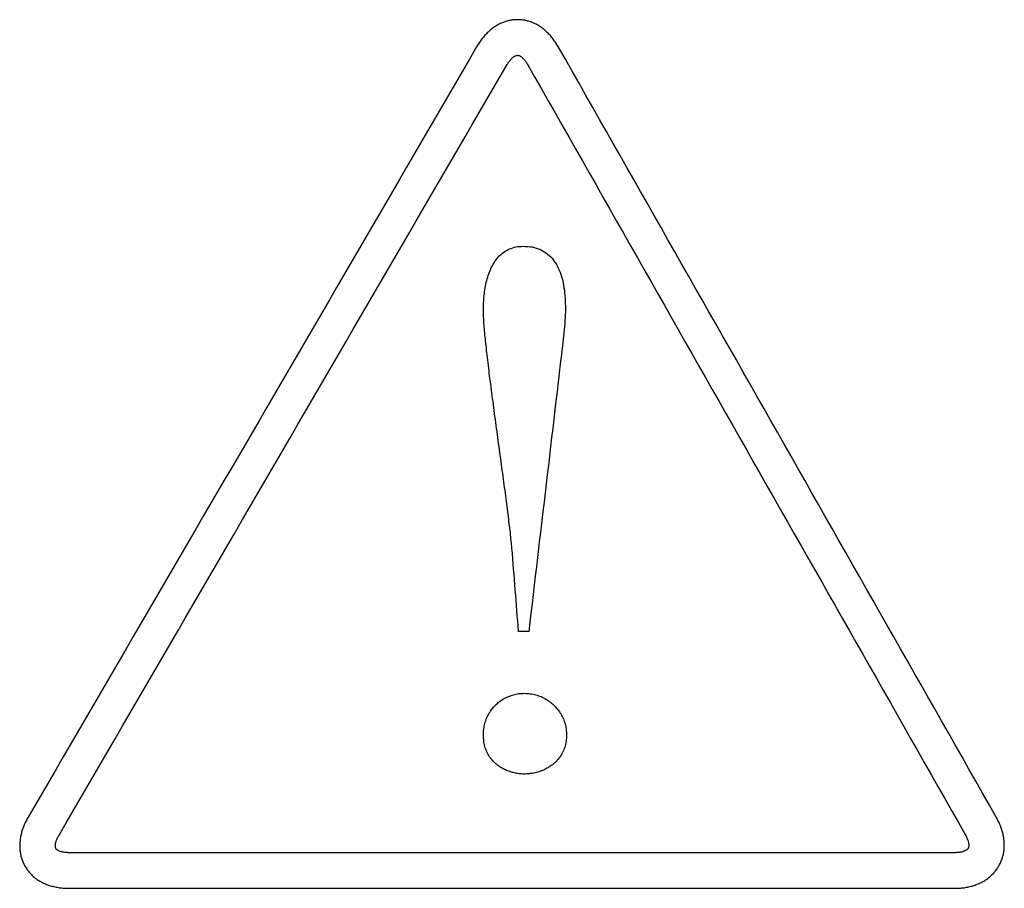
# Model space of a CAD drawing. Header units: inches. Extents: x 0.2 to 16.8, y 0.1 to 10.8.
# Tile 8 of 46: x 4.252 to 4.374, y 3.695 to 3.803. Entities that reach past the tile are written whole.
import ezdxf

# ---------------------------------------------------------------- set-up
doc = ezdxf.new("R2010")
doc.units = ezdxf.units.IN
doc.header["$LTSCALE"] = 0.935
doc.header["$MEASUREMENT"] = 0
doc.layers.add('DATUMCURVES', color=7, linetype='CONTINUOUS')

msp = doc.modelspace()

# ---------------------------------------------------------------- linework, layer by layer
at = {"layer": 'DATUMCURVES', "color": 40, "linetype": 'CONTINUOUS'}
for points in [[(4.31319, 3.80322, -0.2495), (4.31303, 3.8032, -0.2495), (4.31286, 3.80317, -0.2495), (4.3127, 3.80315, -0.2495)], [(4.3137, 3.80324, -0.2495), (4.31353, 3.80323, -0.2495), (4.31336, 3.80323, -0.2495), (4.31319, 3.80322, -0.2495)], [(4.31419, 3.80322, -0.2495), (4.31402, 3.80323, -0.2495), (4.31386, 3.80323, -0.2495), (4.3137, 3.80324, -0.2495)], [(4.31467, 3.80314, -0.2495), (4.31451, 3.80317, -0.2495), (4.31435, 3.80319, -0.2495), (4.31419, 3.80322, -0.2495)], [(4.31041, 3.80206, -0.2495), (4.31027, 3.80194, -0.2495), (4.31014, 3.80182, -0.2495), (4.31, 3.8017, -0.2495)], [(4.31084, 3.80237, -0.2495), (4.3107, 3.80227, -0.2495), (4.31055, 3.80216, -0.2495), (4.31041, 3.80206, -0.2495)], [(4.31128, 3.80264, -0.2495), (4.31113, 3.80255, -0.2495), (4.31099, 3.80246, -0.2495), (4.31084, 3.80237, -0.2495)], [(4.31174, 3.80286, -0.2495), (4.31159, 3.80279, -0.2495), (4.31143, 3.80271, -0.2495), (4.31128, 3.80264, -0.2495)], [(4.31221, 3.80303, -0.2495), (4.31205, 3.80297, -0.2495), (4.3119, 3.80292, -0.2495), (4.31174, 3.80286, -0.2495)], [(4.3127, 3.80315, -0.2495), (4.31254, 3.80311, -0.2495), (4.31237, 3.80307, -0.2495), (4.31221, 3.80303, -0.2495)], [(4.31515, 3.80301, -0.2495), (4.31499, 3.80305, -0.2495), (4.31483, 3.8031, -0.2495), (4.31467, 3.80314, -0.2495)], [(4.31562, 3.80283, -0.2495), (4.31546, 3.80289, -0.2495), (4.31531, 3.80295, -0.2495), (4.31515, 3.80301, -0.2495)], [(4.31607, 3.80261, -0.2495), (4.31592, 3.80268, -0.2495), (4.31577, 3.80276, -0.2495), (4.31562, 3.80283, -0.2495)], [(4.31651, 3.80234, -0.2495), (4.31637, 3.80243, -0.2495), (4.31622, 3.80252, -0.2495), (4.31607, 3.80261, -0.2495)], [(4.31694, 3.80202, -0.2495), (4.3168, 3.80213, -0.2495), (4.31666, 3.80223, -0.2495), (4.31651, 3.80234, -0.2495)], [(4.31734, 3.80166, -0.2495), (4.31721, 3.80178, -0.2495), (4.31707, 3.8019, -0.2495), (4.31694, 3.80202, -0.2495)], [(4.30924, 3.80086, -0.2495), (4.30913, 3.8007, -0.2495), (4.30901, 3.80053, -0.2495), (4.30889, 3.80037, -0.2495)], [(4.30961, 3.8013, -0.2495), (4.30949, 3.80115, -0.2495), (4.30936, 3.80101, -0.2495), (4.30924, 3.80086, -0.2495)], [(4.31, 3.8017, -0.2495), (4.30987, 3.80157, -0.2495), (4.30974, 3.80143, -0.2495), (4.30961, 3.8013, -0.2495)], [(4.31773, 3.80126, -0.2495), (4.3176, 3.80139, -0.2495), (4.31747, 3.80153, -0.2495), (4.31734, 3.80166, -0.2495)], [(4.31809, 3.80082, -0.2495), (4.31797, 3.80097, -0.2495), (4.31785, 3.80111, -0.2495), (4.31773, 3.80126, -0.2495)], [(4.31843, 3.80034, -0.2495), (4.31832, 3.8005, -0.2495), (4.3182, 3.80066, -0.2495), (4.31809, 3.80082, -0.2495)], [(4.30857, 3.79985, -0.2495), (4.29002, 3.76797, -0.2495), (4.27146, 3.73608, -0.2495), (4.25291, 3.7042, -0.2495)], [(4.30889, 3.80037, -0.2495), (4.30879, 3.8002, -0.2495), (4.30868, 3.80002, -0.2495), (4.30857, 3.79985, -0.2495)], [(4.31874, 3.79982, -0.2495), (4.31864, 3.79999, -0.2495), (4.31853, 3.80017, -0.2495), (4.31843, 3.80034, -0.2495)], [(4.37308, 3.7042, -0.2495), (4.35496, 3.73607, -0.2495), (4.33685, 3.76795, -0.2495), (4.31874, 3.79982, -0.2495)], [(4.31272, 3.79818, -0.2495), (4.31275, 3.79822, -0.2495), (4.31279, 3.79827, -0.2495), (4.31283, 3.79831, -0.2495)], [(4.31283, 3.79831, -0.2495), (4.31287, 3.79835, -0.2495), (4.31291, 3.79839, -0.2495), (4.31295, 3.79843, -0.2495)], [(4.31295, 3.79843, -0.2495), (4.31299, 3.79847, -0.2495), (4.31302, 3.7985, -0.2495), (4.31306, 3.79854, -0.2495)], [(4.31306, 3.79854, -0.2495), (4.3131, 3.79857, -0.2495), (4.31314, 3.79859, -0.2495), (4.31317, 3.79862, -0.2495)], [(4.31317, 3.79862, -0.2495), (4.31321, 3.79864, -0.2495), (4.31325, 3.79867, -0.2495), (4.31328, 3.79869, -0.2495)], [(4.31328, 3.79869, -0.2495), (4.31332, 3.79871, -0.2495), (4.31336, 3.79873, -0.2495), (4.31339, 3.79875, -0.2495)], [(4.31339, 3.79875, -0.2495), (4.31343, 3.79876, -0.2495), (4.31346, 3.79878, -0.2495), (4.3135, 3.79879, -0.2495)], [(4.3135, 3.79879, -0.2495), (4.31353, 3.7988, -0.2495), (4.31357, 3.7988, -0.2495), (4.3136, 3.79881, -0.2495)], [(4.3136, 3.79881, -0.2495), (4.31363, 3.79881, -0.2495), (4.31366, 3.79882, -0.2495), (4.3137, 3.79882, -0.2495)], [(4.3137, 3.79882, -0.2495), (4.31372, 3.79882, -0.2495), (4.31374, 3.79881, -0.2495), (4.31377, 3.79881, -0.2495)], [(4.31377, 3.79881, -0.2495), (4.31379, 3.7988, -0.2495), (4.31382, 3.7988, -0.2495), (4.31385, 3.79879, -0.2495)], [(4.31385, 3.79879, -0.2495), (4.31388, 3.79878, -0.2495), (4.31391, 3.79876, -0.2495), (4.31394, 3.79875, -0.2495)], [(4.31394, 3.79875, -0.2495), (4.31397, 3.79873, -0.2495), (4.314, 3.79871, -0.2495), (4.31403, 3.79869, -0.2495)], [(4.31403, 3.79869, -0.2495), (4.31406, 3.79867, -0.2495), (4.3141, 3.79864, -0.2495), (4.31413, 3.79862, -0.2495)], [(4.31413, 3.79862, -0.2495), (4.31417, 3.79859, -0.2495), (4.3142, 3.79856, -0.2495), (4.31423, 3.79853, -0.2495)], [(4.31423, 3.79853, -0.2495), (4.31427, 3.7985, -0.2495), (4.31431, 3.79846, -0.2495), (4.31434, 3.79843, -0.2495)], [(4.31434, 3.79843, -0.2495), (4.31438, 3.79839, -0.2495), (4.31442, 3.79835, -0.2495), (4.31446, 3.79831, -0.2495)], [(4.31446, 3.79831, -0.2495), (4.31449, 3.79826, -0.2495), (4.31453, 3.79822, -0.2495), (4.31457, 3.79817, -0.2495)], [(4.25676, 3.70198, -0.2495), (4.27529, 3.73388, -0.2495), (4.29383, 3.76578, -0.2495), (4.31237, 3.79768, -0.2495)], [(4.31237, 3.79768, -0.2495), (4.31241, 3.79774, -0.2495), (4.31244, 3.7978, -0.2495), (4.31248, 3.79786, -0.2495)], [(4.31248, 3.79786, -0.2495), (4.31252, 3.79792, -0.2495), (4.31256, 3.79797, -0.2495), (4.3126, 3.79803, -0.2495)], [(4.3126, 3.79803, -0.2495), (4.31264, 3.79808, -0.2495), (4.31268, 3.79813, -0.2495), (4.31272, 3.79818, -0.2495)], [(4.31457, 3.79817, -0.2495), (4.31461, 3.79812, -0.2495), (4.31465, 3.79806, -0.2495), (4.31468, 3.79801, -0.2495)], [(4.31468, 3.79801, -0.2495), (4.31472, 3.79795, -0.2495), (4.31476, 3.7979, -0.2495), (4.3148, 3.79784, -0.2495)], [(4.3148, 3.79784, -0.2495), (4.31484, 3.79778, -0.2495), (4.31488, 3.79771, -0.2495), (4.31492, 3.79765, -0.2495)], [(4.31492, 3.79765, -0.2495), (4.33302, 3.76578, -0.2495), (4.35112, 3.7339, -0.2495), (4.36922, 3.70203, -0.2495)], [(4.31346, 3.77503, -0.2495), (4.31376, 3.77506, -0.2495), (4.31407, 3.77508, -0.2495), (4.31437, 3.77511, -0.2495)], [(4.31437, 3.77511, -0.2495), (4.31474, 3.77508, -0.2495), (4.31511, 3.77504, -0.2495), (4.31548, 3.77501, -0.2495)], [(4.31085, 3.77323, -0.2495), (4.31101, 3.77344, -0.2495), (4.31118, 3.77365, -0.2495), (4.31135, 3.77386, -0.2495)], [(4.31135, 3.77386, -0.2495), (4.31155, 3.77403, -0.2495), (4.31175, 3.77421, -0.2495), (4.31195, 3.77438, -0.2495)], [(4.31195, 3.77438, -0.2495), (4.31218, 3.77451, -0.2495), (4.31242, 3.77465, -0.2495), (4.31265, 3.77478, -0.2495)], [(4.31265, 3.77478, -0.2495), (4.31292, 3.77486, -0.2495), (4.31319, 3.77495, -0.2495), (4.31346, 3.77503, -0.2495)], [(4.31548, 3.77501, -0.2495), (4.3158, 3.77491, -0.2495), (4.31612, 3.77482, -0.2495), (4.31644, 3.77472, -0.2495)], [(4.31644, 3.77472, -0.2495), (4.31671, 3.77456, -0.2495), (4.31698, 3.77441, -0.2495), (4.31726, 3.77425, -0.2495)], [(4.31726, 3.77425, -0.2495), (4.31748, 3.77404, -0.2495), (4.31771, 3.77383, -0.2495), (4.31794, 3.77362, -0.2495)], [(4.31043, 3.7725, -0.2495), (4.31057, 3.77274, -0.2495), (4.31071, 3.77299, -0.2495), (4.31085, 3.77323, -0.2495)], [(4.31794, 3.77362, -0.2495), (4.31813, 3.77336, -0.2495), (4.31831, 3.77309, -0.2495), (4.3185, 3.77283, -0.2495)], [(4.3185, 3.77283, -0.2495), (4.31864, 3.77252, -0.2495), (4.31879, 3.7722, -0.2495), (4.31893, 3.77189, -0.2495)], [(4.30983, 3.77083, -0.2495), (4.30992, 3.77112, -0.2495), (4.31, 3.7714, -0.2495), (4.31009, 3.77169, -0.2495)], [(4.31009, 3.77169, -0.2495), (4.3102, 3.77196, -0.2495), (4.31031, 3.77223, -0.2495), (4.31043, 3.7725, -0.2495)], [(4.31893, 3.77189, -0.2495), (4.31904, 3.77154, -0.2495), (4.31915, 3.77118, -0.2495), (4.31926, 3.77083, -0.2495)], [(4.30964, 3.76992, -0.2495), (4.3097, 3.77022, -0.2495), (4.30976, 3.77053, -0.2495), (4.30983, 3.77083, -0.2495)], [(4.31926, 3.77083, -0.2495), (4.31933, 3.77043, -0.2495), (4.3194, 3.77004, -0.2495), (4.31947, 3.76964, -0.2495)], [(4.30943, 3.76803, -0.2495), (4.30946, 3.76835, -0.2495), (4.30948, 3.76866, -0.2495), (4.30951, 3.76898, -0.2495)], [(4.30951, 3.76898, -0.2495), (4.30955, 3.76929, -0.2495), (4.30959, 3.76961, -0.2495), (4.30964, 3.76992, -0.2495)], [(4.31947, 3.76964, -0.2495), (4.31951, 3.76921, -0.2495), (4.31954, 3.76878, -0.2495), (4.31958, 3.76835, -0.2495)], [(4.30941, 3.76708, -0.2495), (4.30942, 3.7674, -0.2495), (4.30943, 3.76771, -0.2495), (4.30943, 3.76803, -0.2495)], [(4.31958, 3.76835, -0.2495), (4.31959, 3.76789, -0.2495), (4.31959, 3.76742, -0.2495), (4.3196, 3.76696, -0.2495)], [(4.30947, 3.76572, -0.2495), (4.30945, 3.76617, -0.2495), (4.30943, 3.76663, -0.2495), (4.30941, 3.76708, -0.2495)], [(4.3196, 3.76696, -0.2495), (4.31957, 3.76647, -0.2495), (4.31955, 3.76597, -0.2495), (4.31952, 3.76548, -0.2495)], [(4.30963, 3.76387, -0.2495), (4.30958, 3.76449, -0.2495), (4.30952, 3.7651, -0.2495), (4.30947, 3.76572, -0.2495)], [(4.31952, 3.76548, -0.2495), (4.31947, 3.76497, -0.2495), (4.31942, 3.76445, -0.2495), (4.31936, 3.76394, -0.2495)], [(4.30988, 3.7616, -0.2495), (4.30979, 3.76236, -0.2495), (4.30971, 3.76311, -0.2495), (4.30963, 3.76387, -0.2495)], [(4.31936, 3.76394, -0.2495), (4.31793, 3.75171, -0.2495), (4.31649, 3.73949, -0.2495), (4.31505, 3.72726, -0.2495)], [(4.31019, 3.75901, -0.2495), (4.31009, 3.75987, -0.2495), (4.30998, 3.76074, -0.2495), (4.30988, 3.7616, -0.2495)], [(4.31056, 3.75619, -0.2495), (4.31044, 3.75713, -0.2495), (4.31031, 3.75807, -0.2495), (4.31019, 3.75901, -0.2495)], [(4.31095, 3.75323, -0.2495), (4.31082, 3.75422, -0.2495), (4.31069, 3.7552, -0.2495), (4.31056, 3.75619, -0.2495)], [(4.31136, 3.75023, -0.2495), (4.31123, 3.75123, -0.2495), (4.31109, 3.75223, -0.2495), (4.31095, 3.75323, -0.2495)], [(4.31176, 3.74726, -0.2495), (4.31163, 3.74825, -0.2495), (4.3115, 3.74924, -0.2495), (4.31136, 3.75023, -0.2495)], [(4.31215, 3.74442, -0.2495), (4.31202, 3.74537, -0.2495), (4.31189, 3.74631, -0.2495), (4.31176, 3.74726, -0.2495)], [(4.31248, 3.74181, -0.2495), (4.31237, 3.74268, -0.2495), (4.31226, 3.74355, -0.2495), (4.31215, 3.74442, -0.2495)], [(4.31276, 3.7395, -0.2495), (4.31267, 3.74027, -0.2495), (4.31258, 3.74104, -0.2495), (4.31248, 3.74181, -0.2495)], [(4.31296, 3.73759, -0.2495), (4.3129, 3.73823, -0.2495), (4.31283, 3.73886, -0.2495), (4.31276, 3.7395, -0.2495)], [(4.31378, 3.72726, -0.2495), (4.31351, 3.7307, -0.2495), (4.31324, 3.73415, -0.2495), (4.31296, 3.73759, -0.2495)], [(4.31505, 3.72726, -0.2495), (4.31463, 3.72726, -0.2495), (4.3142, 3.72726, -0.2495), (4.31378, 3.72726, -0.2495)], [(4.31139, 3.71854, -0.2495), (4.31157, 3.71866, -0.2495), (4.31175, 3.71878, -0.2495), (4.31193, 3.7189, -0.2495)], [(4.31193, 3.7189, -0.2495), (4.31213, 3.719, -0.2495), (4.31233, 3.71909, -0.2495), (4.31252, 3.71919, -0.2495)], [(4.31252, 3.71919, -0.2495), (4.31273, 3.71926, -0.2495), (4.31294, 3.71934, -0.2495), (4.31315, 3.71941, -0.2495)], [(4.31315, 3.71941, -0.2495), (4.31337, 3.71945, -0.2495), (4.3136, 3.7195, -0.2495), (4.31382, 3.71954, -0.2495)], [(4.31382, 3.71954, -0.2495), (4.31405, 3.71955, -0.2495), (4.31428, 3.71957, -0.2495), (4.31451, 3.71958, -0.2495)], [(4.31451, 3.71958, -0.2495), (4.31475, 3.71956, -0.2495), (4.31499, 3.71955, -0.2495), (4.31523, 3.71953, -0.2495)], [(4.31523, 3.71953, -0.2495), (4.31546, 3.71948, -0.2495), (4.31569, 3.71944, -0.2495), (4.31592, 3.71939, -0.2495)], [(4.31592, 3.71939, -0.2495), (4.31614, 3.71932, -0.2495), (4.31636, 3.71924, -0.2495), (4.31657, 3.71917, -0.2495)], [(4.31657, 3.71917, -0.2495), (4.31678, 3.71907, -0.2495), (4.31698, 3.71896, -0.2495), (4.31718, 3.71886, -0.2495)], [(4.31718, 3.71886, -0.2495), (4.31737, 3.71873, -0.2495), (4.31755, 3.71861, -0.2495), (4.31774, 3.71848, -0.2495)], [(4.31047, 3.71762, -0.2495), (4.31061, 3.71778, -0.2495), (4.31076, 3.71795, -0.2495), (4.3109, 3.71811, -0.2495)], [(4.3109, 3.71811, -0.2495), (4.31107, 3.71825, -0.2495), (4.31123, 3.7184, -0.2495), (4.31139, 3.71854, -0.2495)], [(4.31774, 3.71848, -0.2495), (4.3179, 3.71833, -0.2495), (4.31807, 3.71819, -0.2495), (4.31824, 3.71804, -0.2495)], [(4.31824, 3.71804, -0.2495), (4.31838, 3.71787, -0.2495), (4.31853, 3.71771, -0.2495), (4.31867, 3.71754, -0.2495)], [(4.30959, 3.71584, -0.2495), (4.30966, 3.71605, -0.2495), (4.30974, 3.71627, -0.2495), (4.30981, 3.71648, -0.2495)], [(4.30981, 3.71648, -0.2495), (4.30991, 3.71668, -0.2495), (4.31001, 3.71688, -0.2495), (4.3101, 3.71708, -0.2495)], [(4.3101, 3.71708, -0.2495), (4.31023, 3.71726, -0.2495), (4.31035, 3.71744, -0.2495), (4.31047, 3.71762, -0.2495)], [(4.31867, 3.71754, -0.2495), (4.3188, 3.71736, -0.2495), (4.31892, 3.71717, -0.2495), (4.31905, 3.71699, -0.2495)], [(4.31905, 3.71699, -0.2495), (4.31915, 3.71679, -0.2495), (4.31924, 3.7166, -0.2495), (4.31934, 3.7164, -0.2495)], [(4.30946, 3.71515, -0.2495), (4.3095, 3.71538, -0.2495), (4.30955, 3.71561, -0.2495), (4.30959, 3.71584, -0.2495)], [(4.31934, 3.7164, -0.2495), (4.31942, 3.71619, -0.2495), (4.31949, 3.71598, -0.2495), (4.31956, 3.71577, -0.2495)], [(4.31956, 3.71577, -0.2495), (4.31961, 3.71555, -0.2495), (4.31965, 3.71533, -0.2495), (4.3197, 3.71511, -0.2495)], [(4.30941, 3.71443, -0.2495), (4.30943, 3.71467, -0.2495), (4.30944, 3.71491, -0.2495), (4.30946, 3.71515, -0.2495)], [(4.30947, 3.71357, -0.2495), (4.30945, 3.71386, -0.2495), (4.30943, 3.71414, -0.2495), (4.30941, 3.71443, -0.2495)], [(4.31975, 3.71443, -0.2495), (4.31973, 3.71416, -0.2495), (4.31971, 3.71388, -0.2495), (4.31969, 3.71361, -0.2495)], [(4.3197, 3.71511, -0.2495), (4.31971, 3.71488, -0.2495), (4.31973, 3.71466, -0.2495), (4.31975, 3.71443, -0.2495)], [(4.30965, 3.7128, -0.2495), (4.30959, 3.71306, -0.2495), (4.30953, 3.71331, -0.2495), (4.30947, 3.71357, -0.2495)], [(4.30992, 3.71213, -0.2495), (4.30983, 3.71235, -0.2495), (4.30974, 3.71258, -0.2495), (4.30965, 3.7128, -0.2495)], [(4.31952, 3.71287, -0.2495), (4.31943, 3.71265, -0.2495), (4.31934, 3.71243, -0.2495), (4.31925, 3.71221, -0.2495)], [(4.31969, 3.71361, -0.2495), (4.31963, 3.71336, -0.2495), (4.31957, 3.71312, -0.2495), (4.31952, 3.71287, -0.2495)], [(4.31028, 3.71155, -0.2495), (4.31016, 3.71174, -0.2495), (4.31004, 3.71194, -0.2495), (4.30992, 3.71213, -0.2495)], [(4.31071, 3.71105, -0.2495), (4.31057, 3.71122, -0.2495), (4.31042, 3.71138, -0.2495), (4.31028, 3.71155, -0.2495)], [(4.31889, 3.71163, -0.2495), (4.31875, 3.71146, -0.2495), (4.31861, 3.7113, -0.2495), (4.31847, 3.71113, -0.2495)], [(4.31925, 3.71221, -0.2495), (4.31913, 3.71202, -0.2495), (4.31901, 3.71182, -0.2495), (4.31889, 3.71163, -0.2495)], [(4.3112, 3.71062, -0.2495), (4.31103, 3.71076, -0.2495), (4.31087, 3.71091, -0.2495), (4.31071, 3.71105, -0.2495)], [(4.31173, 3.71028, -0.2495), (4.31155, 3.71039, -0.2495), (4.31137, 3.71051, -0.2495), (4.3112, 3.71062, -0.2495)], [(4.31745, 3.71034, -0.2495), (4.31726, 3.71024, -0.2495), (4.31707, 3.71015, -0.2495), (4.31688, 3.71005, -0.2495)], [(4.31798, 3.7107, -0.2495), (4.3178, 3.71058, -0.2495), (4.31763, 3.71046, -0.2495), (4.31745, 3.71034, -0.2495)], [(4.31847, 3.71113, -0.2495), (4.31831, 3.71099, -0.2495), (4.31814, 3.71084, -0.2495), (4.31798, 3.7107, -0.2495)], [(4.31228, 3.71, -0.2495), (4.3121, 3.71009, -0.2495), (4.31191, 3.71019, -0.2495), (4.31173, 3.71028, -0.2495)], [(4.31285, 3.7098, -0.2495), (4.31266, 3.70987, -0.2495), (4.31247, 3.70993, -0.2495), (4.31228, 3.71, -0.2495)], [(4.31343, 3.70966, -0.2495), (4.31324, 3.70971, -0.2495), (4.31305, 3.70975, -0.2495), (4.31285, 3.7098, -0.2495)], [(4.31398, 3.70957, -0.2495), (4.3138, 3.7096, -0.2495), (4.31361, 3.70963, -0.2495), (4.31343, 3.70966, -0.2495)], [(4.31451, 3.70955, -0.2495), (4.31433, 3.70956, -0.2495), (4.31416, 3.70956, -0.2495), (4.31398, 3.70957, -0.2495)], [(4.31509, 3.70958, -0.2495), (4.3149, 3.70957, -0.2495), (4.3147, 3.70956, -0.2495), (4.31451, 3.70955, -0.2495)], [(4.31569, 3.70967, -0.2495), (4.31549, 3.70964, -0.2495), (4.31529, 3.70961, -0.2495), (4.31509, 3.70958, -0.2495)], [(4.31629, 3.70982, -0.2495), (4.31609, 3.70977, -0.2495), (4.31589, 3.70972, -0.2495), (4.31569, 3.70967, -0.2495)], [(4.31688, 3.71005, -0.2495), (4.31668, 3.70997, -0.2495), (4.31649, 3.7099, -0.2495), (4.31629, 3.70982, -0.2495)], [(4.25291, 3.7042, -0.2495), (4.25281, 3.70402, -0.2495), (4.25271, 3.70384, -0.2495), (4.25262, 3.70366, -0.2495)], [(4.37336, 3.70367, -0.2495), (4.37326, 3.70385, -0.2495), (4.37317, 3.70402, -0.2495), (4.37308, 3.7042, -0.2495)], [(4.25237, 3.70313, -0.2495), (4.25231, 3.70295, -0.2495), (4.25224, 3.70277, -0.2495), (4.25218, 3.70259, -0.2495)], [(4.25262, 3.70366, -0.2495), (4.25254, 3.70348, -0.2495), (4.25245, 3.70331, -0.2495), (4.25237, 3.70313, -0.2495)], [(4.37359, 3.70314, -0.2495), (4.37352, 3.70332, -0.2495), (4.37344, 3.70349, -0.2495), (4.37336, 3.70367, -0.2495)], [(4.37378, 3.7026, -0.2495), (4.37372, 3.70278, -0.2495), (4.37366, 3.70296, -0.2495), (4.37359, 3.70314, -0.2495)], [(4.25203, 3.70205, -0.2495), (4.25199, 3.70187, -0.2495), (4.25196, 3.7017, -0.2495), (4.25193, 3.70152, -0.2495)], [(4.25218, 3.70259, -0.2495), (4.25213, 3.70241, -0.2495), (4.25208, 3.70223, -0.2495), (4.25203, 3.70205, -0.2495)], [(4.25655, 3.70161, -0.2495), (4.25658, 3.70167, -0.2495), (4.25661, 3.70173, -0.2495), (4.25664, 3.70179, -0.2495)], [(4.25664, 3.70179, -0.2495), (4.25668, 3.70185, -0.2495), (4.25672, 3.70192, -0.2495), (4.25676, 3.70198, -0.2495)], [(4.36922, 3.70203, -0.2495), (4.36926, 3.70196, -0.2495), (4.3693, 3.70189, -0.2495), (4.36934, 3.70182, -0.2495)], [(4.36934, 3.70182, -0.2495), (4.36937, 3.70175, -0.2495), (4.3694, 3.70169, -0.2495), (4.36943, 3.70162, -0.2495)], [(4.37392, 3.70207, -0.2495), (4.37388, 3.70225, -0.2495), (4.37383, 3.70242, -0.2495), (4.37378, 3.7026, -0.2495)], [(4.37402, 3.70153, -0.2495), (4.37399, 3.70171, -0.2495), (4.37396, 3.70189, -0.2495), (4.37392, 3.70207, -0.2495)], [(4.25187, 3.701, -0.2495), (4.25187, 3.70083, -0.2495), (4.25186, 3.70065, -0.2495), (4.25186, 3.70048, -0.2495)], [(4.25193, 3.70152, -0.2495), (4.25191, 3.70135, -0.2495), (4.25189, 3.70117, -0.2495), (4.25187, 3.701, -0.2495)], [(4.25629, 3.70068, -0.2495), (4.25629, 3.70072, -0.2495), (4.25629, 3.70077, -0.2495), (4.2563, 3.70081, -0.2495)], [(4.25629, 3.70057, -0.2495), (4.25629, 3.70061, -0.2495), (4.25629, 3.70064, -0.2495), (4.25629, 3.70068, -0.2495)], [(4.2563, 3.70046, -0.2495), (4.2563, 3.7005, -0.2495), (4.25629, 3.70053, -0.2495), (4.25629, 3.70057, -0.2495)], [(4.2563, 3.70081, -0.2495), (4.25631, 3.70086, -0.2495), (4.25631, 3.7009, -0.2495), (4.25632, 3.70095, -0.2495)], [(4.25632, 3.70095, -0.2495), (4.25633, 3.701, -0.2495), (4.25634, 3.70105, -0.2495), (4.25636, 3.7011, -0.2495)], [(4.25636, 3.7011, -0.2495), (4.25637, 3.70115, -0.2495), (4.25639, 3.70121, -0.2495), (4.2564, 3.70126, -0.2495)], [(4.2564, 3.70126, -0.2495), (4.25643, 3.70132, -0.2495), (4.25645, 3.70137, -0.2495), (4.25647, 3.70143, -0.2495)], [(4.25647, 3.70143, -0.2495), (4.2565, 3.70149, -0.2495), (4.25652, 3.70155, -0.2495), (4.25655, 3.70161, -0.2495)], [(4.36943, 3.70162, -0.2495), (4.36946, 3.70156, -0.2495), (4.36948, 3.70149, -0.2495), (4.36951, 3.70143, -0.2495)], [(4.36951, 3.70143, -0.2495), (4.36953, 3.70137, -0.2495), (4.36955, 3.70132, -0.2495), (4.36957, 3.70126, -0.2495)], [(4.36957, 3.70126, -0.2495), (4.36958, 3.7012, -0.2495), (4.3696, 3.70115, -0.2495), (4.36961, 3.70109, -0.2495)], [(4.36961, 3.70109, -0.2495), (4.36962, 3.70104, -0.2495), (4.36963, 3.70099, -0.2495), (4.36964, 3.70094, -0.2495)], [(4.36964, 3.70094, -0.2495), (4.36965, 3.7009, -0.2495), (4.36966, 3.70085, -0.2495), (4.36966, 3.70081, -0.2495)], [(4.36966, 3.70057, -0.2495), (4.36965, 3.70054, -0.2495), (4.36965, 3.7005, -0.2495), (4.36964, 3.70047, -0.2495)], [(4.36966, 3.70081, -0.2495), (4.36966, 3.70077, -0.2495), (4.36967, 3.70072, -0.2495), (4.36967, 3.70068, -0.2495)], [(4.36967, 3.70068, -0.2495), (4.36966, 3.70064, -0.2495), (4.36966, 3.70061, -0.2495), (4.36966, 3.70057, -0.2495)], [(4.37407, 3.70101, -0.2495), (4.37405, 3.70118, -0.2495), (4.37404, 3.70136, -0.2495), (4.37402, 3.70153, -0.2495)], [(4.37407, 3.70049, -0.2495), (4.37407, 3.70066, -0.2495), (4.37407, 3.70084, -0.2495), (4.37407, 3.70101, -0.2495)], [(4.25186, 3.70048, -0.2495), (4.25187, 3.70031, -0.2495), (4.25189, 3.70015, -0.2495), (4.2519, 3.69998, -0.2495)], [(4.2519, 3.69998, -0.2495), (4.25193, 3.69981, -0.2495), (4.25196, 3.69965, -0.2495), (4.25199, 3.69948, -0.2495)], [(4.25199, 3.69948, -0.2495), (4.25203, 3.69932, -0.2495), (4.25207, 3.69917, -0.2495), (4.25212, 3.69901, -0.2495)], [(4.25632, 3.70037, -0.2495), (4.25631, 3.7004, -0.2495), (4.25631, 3.70043, -0.2495), (4.2563, 3.70046, -0.2495)], [(4.25635, 3.7003, -0.2495), (4.25634, 3.70032, -0.2495), (4.25633, 3.70035, -0.2495), (4.25632, 3.70037, -0.2495)], [(4.25639, 3.70023, -0.2495), (4.25638, 3.70025, -0.2495), (4.25636, 3.70028, -0.2495), (4.25635, 3.7003, -0.2495)], [(4.25645, 3.70017, -0.2495), (4.25643, 3.70019, -0.2495), (4.25641, 3.70021, -0.2495), (4.25639, 3.70023, -0.2495)], [(4.25653, 3.70011, -0.2495), (4.25651, 3.70013, -0.2495), (4.25648, 3.70015, -0.2495), (4.25645, 3.70017, -0.2495)], [(4.25663, 3.70005, -0.2495), (4.2566, 3.70007, -0.2495), (4.25656, 3.70009, -0.2495), (4.25653, 3.70011, -0.2495)], [(4.25674, 3.7, -0.2495), (4.2567, 3.70002, -0.2495), (4.25667, 3.70003, -0.2495), (4.25663, 3.70005, -0.2495)], [(4.25687, 3.69995, -0.2495), (4.25683, 3.69997, -0.2495), (4.25679, 3.69998, -0.2495), (4.25674, 3.7, -0.2495)], [(4.25702, 3.6999, -0.2495), (4.25697, 3.69992, -0.2495), (4.25692, 3.69993, -0.2495), (4.25687, 3.69995, -0.2495)], [(4.25718, 3.69986, -0.2495), (4.25713, 3.69987, -0.2495), (4.25707, 3.69989, -0.2495), (4.25702, 3.6999, -0.2495)], [(4.25736, 3.69983, -0.2495), (4.2573, 3.69984, -0.2495), (4.25724, 3.69985, -0.2495), (4.25718, 3.69986, -0.2495)], [(4.25756, 3.6998, -0.2495), (4.2575, 3.69981, -0.2495), (4.25743, 3.69982, -0.2495), (4.25736, 3.69983, -0.2495)], [(4.25778, 3.69979, -0.2495), (4.2577, 3.69979, -0.2495), (4.25763, 3.6998, -0.2495), (4.25756, 3.6998, -0.2495)], [(4.25801, 3.69978, -0.2495), (4.25793, 3.69978, -0.2495), (4.25785, 3.69979, -0.2495), (4.25778, 3.69979, -0.2495)], [(4.3679, 3.69978, -0.2495), (4.33127, 3.69978, -0.2495), (4.29464, 3.69978, -0.2495), (4.25801, 3.69978, -0.2495)], [(4.36814, 3.69979, -0.2495), (4.36806, 3.69979, -0.2495), (4.36798, 3.69978, -0.2495), (4.3679, 3.69978, -0.2495)], [(4.36836, 3.6998, -0.2495), (4.36828, 3.6998, -0.2495), (4.36821, 3.69979, -0.2495), (4.36814, 3.69979, -0.2495)], [(4.36856, 3.69983, -0.2495), (4.36849, 3.69982, -0.2495), (4.36843, 3.69981, -0.2495), (4.36836, 3.6998, -0.2495)], [(4.36875, 3.69987, -0.2495), (4.36869, 3.69986, -0.2495), (4.36862, 3.69984, -0.2495), (4.36856, 3.69983, -0.2495)], [(4.36891, 3.69991, -0.2495), (4.36886, 3.6999, -0.2495), (4.3688, 3.69988, -0.2495), (4.36875, 3.69987, -0.2495)], [(4.36906, 3.69996, -0.2495), (4.36901, 3.69994, -0.2495), (4.36896, 3.69993, -0.2495), (4.36891, 3.69991, -0.2495)], [(4.36919, 3.70002, -0.2495), (4.36915, 3.7, -0.2495), (4.36911, 3.69998, -0.2495), (4.36906, 3.69996, -0.2495)], [(4.3693, 3.70007, -0.2495), (4.36927, 3.70005, -0.2495), (4.36923, 3.70004, -0.2495), (4.36919, 3.70002, -0.2495)], [(4.3694, 3.70014, -0.2495), (4.36937, 3.70012, -0.2495), (4.36934, 3.70009, -0.2495), (4.3693, 3.70007, -0.2495)], [(4.36948, 3.7002, -0.2495), (4.36945, 3.70018, -0.2495), (4.36942, 3.70016, -0.2495), (4.3694, 3.70014, -0.2495)], [(4.36953, 3.70026, -0.2495), (4.36952, 3.70024, -0.2495), (4.3695, 3.70022, -0.2495), (4.36948, 3.7002, -0.2495)], [(4.36958, 3.70032, -0.2495), (4.36956, 3.7003, -0.2495), (4.36955, 3.70028, -0.2495), (4.36953, 3.70026, -0.2495)], [(4.36961, 3.70039, -0.2495), (4.3696, 3.70037, -0.2495), (4.36959, 3.70034, -0.2495), (4.36958, 3.70032, -0.2495)], [(4.36964, 3.70047, -0.2495), (4.36963, 3.70044, -0.2495), (4.36962, 3.70042, -0.2495), (4.36961, 3.70039, -0.2495)], [(4.3738, 3.69901, -0.2495), (4.37384, 3.69917, -0.2495), (4.37389, 3.69933, -0.2495), (4.37393, 3.69949, -0.2495)], [(4.37393, 3.69949, -0.2495), (4.37397, 3.69965, -0.2495), (4.374, 3.69982, -0.2495), (4.37403, 3.69998, -0.2495)], [(4.37403, 3.69998, -0.2495), (4.37404, 3.70015, -0.2495), (4.37406, 3.70032, -0.2495), (4.37407, 3.70049, -0.2495)], [(4.25212, 3.69901, -0.2495), (4.25218, 3.69885, -0.2495), (4.25224, 3.6987, -0.2495), (4.2523, 3.69854, -0.2495)], [(4.2523, 3.69854, -0.2495), (4.25237, 3.69839, -0.2495), (4.25245, 3.69825, -0.2495), (4.25252, 3.6981, -0.2495)], [(4.25252, 3.6981, -0.2495), (4.25262, 3.69796, -0.2495), (4.25271, 3.69781, -0.2495), (4.2528, 3.69767, -0.2495)], [(4.3731, 3.69768, -0.2495), (4.37319, 3.69782, -0.2495), (4.37328, 3.69796, -0.2495), (4.37337, 3.6981, -0.2495)], [(4.37337, 3.6981, -0.2495), (4.37345, 3.69825, -0.2495), (4.37353, 3.69839, -0.2495), (4.37361, 3.69854, -0.2495)], [(4.37361, 3.69854, -0.2495), (4.37367, 3.6987, -0.2495), (4.37373, 3.69885, -0.2495), (4.3738, 3.69901, -0.2495)], [(4.2528, 3.69767, -0.2495), (4.2529, 3.69754, -0.2495), (4.253, 3.69741, -0.2495), (4.25311, 3.69728, -0.2495)], [(4.25311, 3.69728, -0.2495), (4.25322, 3.69716, -0.2495), (4.25334, 3.69705, -0.2495), (4.25345, 3.69693, -0.2495)], [(4.25345, 3.69693, -0.2495), (4.25358, 3.69682, -0.2495), (4.25371, 3.69671, -0.2495), (4.25384, 3.6966, -0.2495)], [(4.37207, 3.69662, -0.2495), (4.3722, 3.69673, -0.2495), (4.37232, 3.69683, -0.2495), (4.37245, 3.69694, -0.2495)], [(4.37245, 3.69694, -0.2495), (4.37257, 3.69706, -0.2495), (4.37268, 3.69717, -0.2495), (4.3728, 3.69729, -0.2495)], [(4.3728, 3.69729, -0.2495), (4.3729, 3.69742, -0.2495), (4.373, 3.69755, -0.2495), (4.3731, 3.69768, -0.2495)], [(4.25384, 3.6966, -0.2495), (4.25398, 3.69651, -0.2495), (4.25412, 3.69641, -0.2495), (4.25425, 3.69632, -0.2495)], [(4.25425, 3.69632, -0.2495), (4.25441, 3.69624, -0.2495), (4.25456, 3.69615, -0.2495), (4.25471, 3.69607, -0.2495)], [(4.25471, 3.69607, -0.2495), (4.25487, 3.696, -0.2495), (4.25503, 3.69592, -0.2495), (4.25519, 3.69585, -0.2495)], [(4.25519, 3.69585, -0.2495), (4.25536, 3.69579, -0.2495), (4.25553, 3.69574, -0.2495), (4.2557, 3.69568, -0.2495)], [(4.2557, 3.69568, -0.2495), (4.25588, 3.69563, -0.2495), (4.25606, 3.69559, -0.2495), (4.25624, 3.69554, -0.2495)], [(4.36967, 3.69554, -0.2495), (4.36985, 3.69559, -0.2495), (4.37003, 3.69563, -0.2495), (4.37021, 3.69568, -0.2495)], [(4.37021, 3.69568, -0.2495), (4.37038, 3.69574, -0.2495), (4.37055, 3.6958, -0.2495), (4.37072, 3.69586, -0.2495)], [(4.37072, 3.69586, -0.2495), (4.37088, 3.69593, -0.2495), (4.37104, 3.69601, -0.2495), (4.3712, 3.69608, -0.2495)], [(4.3712, 3.69608, -0.2495), (4.37135, 3.69616, -0.2495), (4.3715, 3.69625, -0.2495), (4.37165, 3.69633, -0.2495)], [(4.37165, 3.69633, -0.2495), (4.37179, 3.69643, -0.2495), (4.37193, 3.69652, -0.2495), (4.37207, 3.69662, -0.2495)], [(4.25624, 3.69554, -0.2495), (4.25643, 3.69551, -0.2495), (4.25661, 3.69547, -0.2495), (4.2568, 3.69544, -0.2495)], [(4.2568, 3.69544, -0.2495), (4.257, 3.69542, -0.2495), (4.2572, 3.6954, -0.2495), (4.25739, 3.69538, -0.2495)], [(4.25739, 3.69538, -0.2495), (4.2576, 3.69537, -0.2495), (4.2578, 3.69537, -0.2495), (4.25801, 3.69536, -0.2495)], [(4.25801, 3.69536, -0.2495), (4.29464, 3.69536, -0.2495), (4.33127, 3.69536, -0.2495), (4.3679, 3.69536, -0.2495)], [(4.3679, 3.69536, -0.2495), (4.3681, 3.69537, -0.2495), (4.36831, 3.69537, -0.2495), (4.36851, 3.69538, -0.2495)], [(4.36851, 3.69538, -0.2495), (4.36871, 3.6954, -0.2495), (4.36891, 3.69542, -0.2495), (4.36911, 3.69544, -0.2495)], [(4.36911, 3.69544, -0.2495), (4.3693, 3.69547, -0.2495), (4.36949, 3.69551, -0.2495), (4.36967, 3.69554, -0.2495)]]:
    msp.add_open_spline(points, degree=3, dxfattribs=at)

doc.saveas('drawing.dxf')
